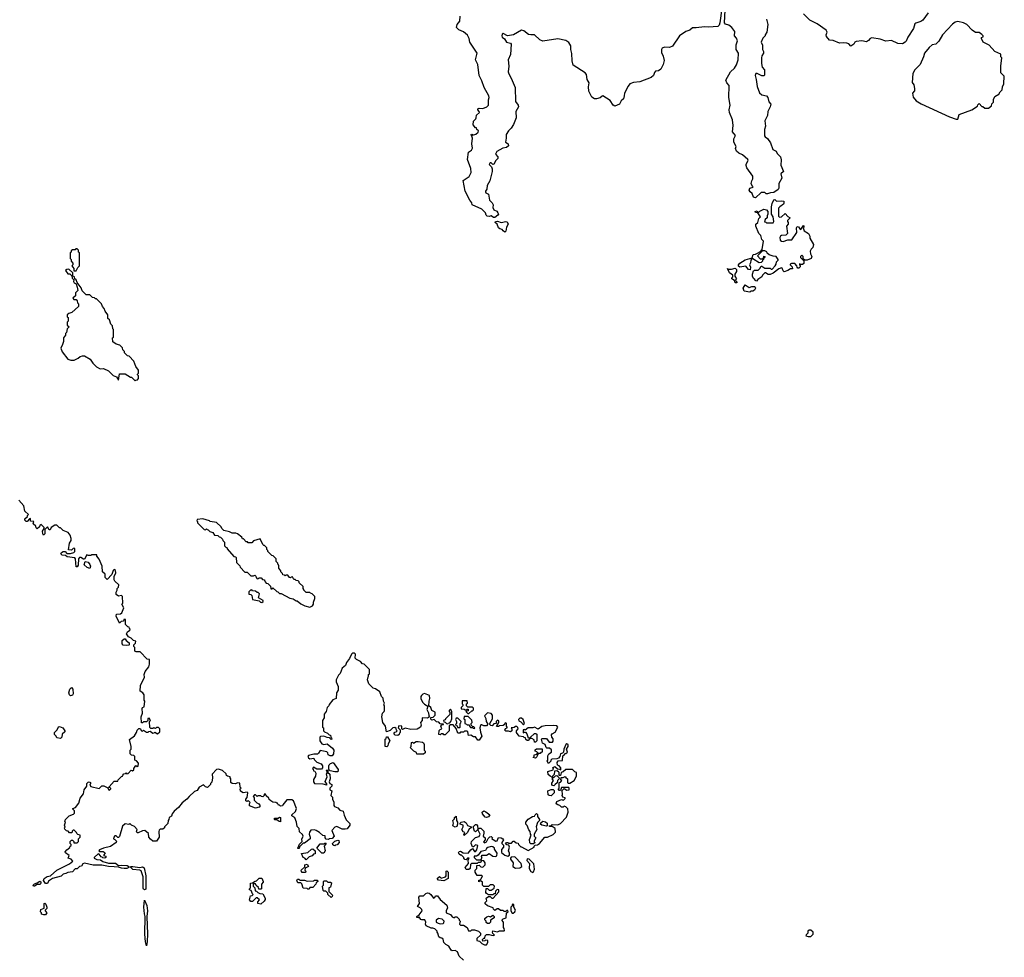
# Model space of a CAD drawing. Extents: x 2640764 to 2777785, y 718840 to 815082.
# Tile 23 of 148: x 2664565 to 2675217, y 761374 to 771519. Entities that reach past the tile are written whole.
import ezdxf

# ---------------------------------------------------------------- set-up
doc = ezdxf.new("R2010")
doc.units = 0

msp = doc.modelspace()

# ---------------------------------------------------------------- linework, layer by layer
at = {"layer": '0CON10XD'}
for points in [[(2672160, 771640), (2672141, 771485), (2672132, 771458), (2672118, 771445), (2672015, 771437), (2671975, 771443), (2671885, 771429), (2671845, 771432), (2671815, 771404), (2671770, 771390), (2671702, 771345), (2671627, 771233), (2671595, 771219), (2671540, 771220), (2671515, 771211), (2671507, 771197), (2671507, 771165), (2671527, 771125), (2671536, 771076), (2671528, 771035), (2671501, 770985), (2671475, 770967), (2671445, 770960), (2671433, 770947), (2671420, 770915), (2671395, 770894), (2671275, 770848), (2671205, 770840), (2671167, 770823), (2671149, 770801), (2671108, 770722), (2671104, 770695), (2671097, 770663), (2671071, 770639), (2671053, 770605), (2671005, 770584), (2670984, 770595), (2670953, 770643), (2670875, 770693), (2670865, 770692), (2670845, 770674), (2670805, 770663), (2670785, 770664), (2670755, 770680), (2670722, 770745), (2670718, 770792), (2670727, 770835), (2670705, 770872), (2670696, 770926), (2670682, 770945), (2670552, 771025), (2670541, 771075), (2670538, 771152), (2670528, 771195), (2670526, 771235), (2670505, 771272), (2670475, 771295), (2670385, 771311), (2670225, 771288), (2670192, 771302), (2670135, 771354), (2670095, 771353), (2670070, 771360), (2670018, 771398), (2669995, 771405), (2669906, 771356), (2669843, 771343), (2669795, 771370), (2669785, 771362), (2669781, 771345), (2669785, 771331), (2669810, 771310), (2669832, 771275), (2669874, 771264), (2669881, 771255), (2669873, 771143), (2669850, 771085), (2669858, 771015), (2669850, 770955), (2669855, 770933), (2669882, 770885), (2669924, 770785), (2669930, 770635), (2669957, 770595), (2669961, 770575), (2669934, 770526), (2669936, 770455), (2669907, 770383), (2669882, 770345), (2669854, 770316), (2669829, 770275), (2669829, 770235), (2669820, 770195), (2669848, 770175), (2669853, 770155), (2669833, 770137), (2669792, 770128), (2669726, 770094), (2669714, 770065), (2669739, 770035), (2669736, 770015), (2669716, 769995), (2669695, 769957), (2669685, 769952), (2669665, 769968), (2669655, 769970), (2669650, 769965), (2669643, 769953), (2669670, 769925), (2669678, 769905), (2669676, 769876), (2669651, 769775), (2669623, 769725), (2669619, 769685), (2669604, 769665), (2669603, 769655), (2669607, 769647), (2669635, 769630), (2669646, 769566), (2669678, 769538), (2669688, 769515), (2669683, 769485), (2669695, 769463), (2669725, 769447), (2669739, 769429), (2669743, 769415), (2669737, 769405), (2669705, 769377), (2669689, 769379), (2669665, 769398), (2669645, 769390), (2669622, 769392), (2669610, 769405), (2669605, 769430), (2669565, 769470), (2669460, 769515), (2669458, 769538), (2669433, 769565), (2669383, 769665), (2669363, 769777), (2669428, 769822), (2669450, 769865), (2669445, 769910), (2669410, 770005), (2669422, 770085), (2669453, 770107), (2669463, 770127), (2669457, 770175), (2669462, 770235), (2669450, 770275), (2669455, 770280), (2669465, 770270), (2669499, 770281), (2669525, 770300), (2669530, 770315), (2669512, 770332), (2669508, 770348), (2669495, 770350), (2669471, 770381), (2669475, 770420), (2669500, 770445), (2669502, 770455), (2669508, 770485), (2669538, 770515), (2669536, 770526), (2669520, 770545), (2669520, 770555), (2669535, 770562), (2669575, 770558), (2669620, 770575), (2669636, 770594), (2669637, 770653), (2669643, 770675), (2669640, 770695), (2669589, 770785), (2669566, 770856), (2669536, 770916), (2669521, 771035), (2669496, 771085), (2669513, 771155), (2669435, 771275), (2669428, 771315), (2669410, 771350), (2669365, 771388), (2669315, 771410), (2669290, 771435), (2669298, 771465), (2669326, 771504), (2669329, 771555)], [(2672646, 771526), (2672658, 771465), (2672648, 771385), (2672630, 771355), (2672630, 771345), (2672603, 771317), (2672588, 771275), (2672602, 771242), (2672602, 771195), (2672612, 771175), (2672612, 771155), (2672595, 771127), (2672591, 771105), (2672591, 771045), (2672596, 771005), (2672623, 770975), (2672623, 770917), (2672615, 770910), (2672595, 770910), (2672545, 770936), (2672528, 770935), (2672520, 770915), (2672532, 770872), (2672544, 770794), (2672567, 770727), (2672595, 770704), (2672645, 770693), (2672658, 770675), (2672669, 770629), (2672690, 770605), (2672684, 770575), (2672660, 770525), (2672655, 770482), (2672627, 770425), (2672634, 770365), (2672621, 770329), (2672622, 770262), (2672630, 770250), (2672655, 770232), (2672689, 770185), (2672712, 770115), (2672747, 770095), (2672761, 770071), (2672796, 770035), (2672804, 770004), (2672798, 769945), (2672827, 769875), (2672801, 769849), (2672810, 769805), (2672779, 769745), (2672778, 769695), (2672769, 769681), (2672725, 769648), (2672686, 769644), (2672655, 769633), (2672640, 769635), (2672625, 769650), (2672585, 769650), (2672525, 769592), (2672505, 769598), (2672488, 769638), (2672467, 769657), (2672458, 769675), (2672464, 769696), (2672500, 769705), (2672492, 769712), (2672480, 769745), (2672484, 769775), (2672497, 769795), (2672498, 769825), (2672433, 769915), (2672425, 769940), (2672424, 769955), (2672446, 769994), (2672443, 770005), (2672386, 770056), (2672344, 770074), (2672320, 770095), (2672310, 770125), (2672317, 770147), (2672291, 770195), (2672292, 770228), (2672308, 770265), (2672276, 770305), (2672282, 770375), (2672278, 770435), (2672243, 770515), (2672241, 770545), (2672251, 770595), (2672238, 770675), (2672240, 770805), (2672215, 770837), (2672204, 770865), (2672256, 770955), (2672298, 770995), (2672321, 771029), (2672337, 771085), (2672341, 771155), (2672316, 771195), (2672317, 771245), (2672329, 771289), (2672318, 771318), (2672298, 771345), (2672302, 771392), (2672268, 771435), (2672235, 771459), (2672200, 771470), (2672191, 771485), (2672197, 771623)], [(2674395, 771591), (2674335, 771514), (2674315, 771499), (2674259, 771481), (2674248, 771472), (2674233, 771425), (2674172, 771328), (2674156, 771285), (2674144, 771275), (2674115, 771259), (2674065, 771262), (2673995, 771294), (2673935, 771288), (2673875, 771309), (2673785, 771323), (2673765, 771316), (2673748, 771292), (2673725, 771280), (2673675, 771289), (2673615, 771282), (2673600, 771275), (2673588, 771252), (2673555, 771231), (2673536, 771256), (2673515, 771266), (2673475, 771269), (2673434, 771264), (2673365, 771294), (2673325, 771296), (2673294, 771335), (2673291, 771355), (2673300, 771385), (2673291, 771405), (2673194, 771475), (2673114, 771514), (2673045, 771583)], [(2674715, 770444), (2674727, 770493), (2674866, 770544), (2674928, 770582), (2674932, 770598), (2674945, 770610), (2674975, 770580), (2674985, 770580), (2675005, 770562), (2675047, 770563), (2675080, 770585), (2675083, 770607), (2675100, 770625), (2675100, 770655), (2675113, 770687), (2675156, 770714), (2675171, 770739), (2675195, 770760), (2675198, 770792), (2675212, 770825), (2675217, 770907), (2675180, 770945), (2675178, 771015), (2675190, 771105), (2675180, 771115), (2675178, 771145), (2675115, 771176), (2675053, 771243), (2674988, 771275), (2674972, 771315), (2674972, 771325), (2674987, 771333), (2674988, 771345), (2674975, 771360), (2674945, 771379), (2674905, 771380), (2674868, 771405), (2674812, 771465), (2674776, 771486), (2674715, 771500), (2674687, 771493), (2674655, 771470), (2674550, 771355), (2674507, 771285), (2674477, 771255), (2674435, 771246), (2674405, 771217), (2674353, 771157), (2674343, 771115), (2674307, 771033), (2674249, 770975), (2674226, 770935), (2674219, 770839), (2674238, 770815), (2674247, 770775), (2674245, 770750), (2674222, 770725), (2674232, 770682), (2674265, 770641), (2674319, 770609), (2674625, 770467), (2674695, 770444), (2674715, 770444)], [(2672535, 768690), (2672520, 768695), (2672518, 768708), (2672505, 768720), (2672492, 768745), (2672492, 768765), (2672505, 768800), (2672515, 768810), (2672555, 768810), (2672573, 768827), (2672585, 768850), (2672595, 768850), (2672625, 768830), (2672685, 768830), (2672695, 768820), (2672705, 768820), (2672738, 768855), (2672750, 768875), (2672752, 768898), (2672770, 768915), (2672770, 768925), (2672748, 768958), (2672715, 768960), (2672673, 768973), (2672652, 768992), (2672648, 769008), (2672625, 769018), (2672602, 769018), (2672548, 768965), (2672575, 768932), (2672595, 768930), (2672610, 768940), (2672615, 768960), (2672628, 768958), (2672618, 768942), (2672610, 768940), (2672610, 768925), (2672602, 768918), (2672600, 768905), (2672585, 768892), (2672565, 768888), (2672495, 768930), (2672482, 768928), (2672473, 768917), (2672472, 768888), (2672460, 768865), (2672472, 768842), (2672467, 768813), (2672450, 768815), (2672422, 768852), (2672355, 768842), (2672342, 768852), (2672342, 768865), (2672357, 768883), (2672415, 768922), (2672488, 768942), (2672501, 768979), (2672527, 768983), (2672547, 768993), (2672578, 769012), (2672597, 769033), (2672612, 769122), (2672592, 769142), (2672582, 769182), (2672562, 769205), (2672528, 769285), (2672530, 769305), (2672550, 769325), (2672563, 769367), (2672580, 769385), (2672550, 769430), (2672525, 769432), (2672520, 769445), (2672545, 769450), (2672550, 769430), (2672555, 769430), (2672573, 769447), (2672615, 769468), (2672645, 769460), (2672660, 769445), (2672660, 769415), (2672650, 769395), (2672650, 769375), (2672630, 769355), (2672622, 769332), (2672638, 769328), (2672645, 769320), (2672675, 769320), (2672715, 769322), (2672724, 769336), (2672716, 769386), (2672700, 769415), (2672698, 769495), (2672705, 769530), (2672725, 769568), (2672735, 769572), (2672754, 769554), (2672805, 769560), (2672830, 769555), (2672833, 769535), (2672828, 769522), (2672788, 769495), (2672775, 769480), (2672774, 769394), (2672785, 769383), (2672806, 769384), (2672845, 769420), (2672875, 769390), (2672900, 769375), (2672870, 769345), (2672870, 769335), (2672880, 769325), (2672880, 769305), (2672860, 769285), (2672872, 769205), (2672855, 769188), (2672805, 769183), (2672795, 769178), (2672788, 769162), (2672792, 769132), (2672805, 769123), (2672825, 769120), (2672875, 769137), (2672920, 769135), (2672973, 769215), (2672968, 769265), (2672975, 769280), (2672989, 769279), (2673004, 769254), (2673015, 769250), (2673045, 769290), (2673050, 769285), (2673040, 769265), (2673050, 769235), (2673100, 769205), (2673112, 769178), (2673113, 769153), (2673153, 769085), (2673146, 769054), (2673126, 769034), (2673117, 769013), (2673120, 768985), (2673133, 768955), (2673128, 768935), (2673083, 768917), (2673058, 768918), (2673042, 768932), (2673040, 768955), (2673025, 768970), (2673012, 768958), (2673012, 768945), (2673048, 768908), (2673048, 768882), (2673035, 768870), (2673015, 768870), (2673002, 768878), (2673000, 768865), (2673008, 768858), (2673010, 768845), (2672995, 768830), (2672985, 768830), (2672975, 768840), (2672972, 768855), (2672949, 768879), (2672915, 768880), (2672902, 768875), (2672902, 768865), (2672922, 768845), (2672925, 768822), (2672905, 768822), (2672876, 768804), (2672835, 768792), (2672823, 768803), (2672815, 768830), (2672805, 768832), (2672776, 768824), (2672718, 768775), (2672685, 768763), (2672663, 768763), (2672635, 768780), (2672625, 768780), (2672600, 768755), (2672592, 768735), (2672552, 768708), (2672535, 768690)], [(2669815, 769220), (2669794, 769234), (2669785, 769248), (2669760, 769255), (2669746, 769266), (2669730, 769305), (2669710, 769325), (2669714, 769336), (2669735, 769340), (2669775, 769324), (2669825, 769334), (2669840, 769330), (2669848, 769305), (2669830, 769275), (2669825, 769230), (2669815, 769220)], [(2665175, 768800), (2665192, 768838), (2665210, 768855), (2665210, 768995), (2665200, 769005), (2665200, 769025), (2665185, 769040), (2665172, 769038), (2665165, 769030), (2665135, 769030), (2665122, 769018), (2665120, 769005), (2665110, 768995), (2665110, 768935), (2665120, 768925), (2665120, 768905), (2665140, 768885), (2665140, 768865), (2665130, 768855), (2665150, 768825), (2665152, 768802), (2665175, 768800)], [(2665815, 767610), (2665822, 767618), (2665838, 767622), (2665850, 767635), (2665850, 767665), (2665840, 767675), (2665840, 767685), (2665850, 767695), (2665850, 767725), (2665820, 767765), (2665800, 767825), (2665748, 767878), (2665732, 767882), (2665700, 767915), (2665698, 767928), (2665680, 767945), (2665678, 767968), (2665647, 767997), (2665608, 768008), (2665573, 768033), (2665570, 768075), (2665580, 768085), (2665580, 768165), (2665573, 768173), (2665568, 768205), (2665550, 768225), (2665535, 768270), (2665520, 768285), (2665520, 768325), (2665490, 768365), (2665480, 768395), (2665460, 768415), (2665450, 768445), (2665395, 768500), (2665385, 768500), (2665375, 768510), (2665352, 768512), (2665325, 768540), (2665285, 768540), (2665240, 768585), (2665228, 768618), (2665188, 768675), (2665177, 768705), (2665160, 768715), (2665156, 768736), (2665140, 768745), (2665138, 768778), (2665095, 768820), (2665073, 768817), (2665060, 768805), (2665085, 768770), (2665108, 768768), (2665128, 768748), (2665133, 768723), (2665150, 768705), (2665148, 768685), (2665153, 768673), (2665175, 768660), (2665186, 768626), (2665192, 768588), (2665170, 768565), (2665168, 768532), (2665140, 768505), (2665152, 768492), (2665175, 768490), (2665188, 768478), (2665190, 768455), (2665200, 768445), (2665200, 768415), (2665128, 768352), (2665095, 768340), (2665080, 768325), (2665080, 768305), (2665090, 768295), (2665090, 768255), (2665080, 768245), (2665080, 768215), (2665100, 768195), (2665078, 768172), (2665070, 768135), (2665060, 768125), (2665060, 768105), (2665040, 768075), (2665038, 768035), (2665028, 768005), (2665008, 767965), (2665023, 767925), (2665085, 767847), (2665117, 767833), (2665154, 767836), (2665198, 767855), (2665220, 767875), (2665245, 767883), (2665265, 767882), (2665326, 767846), (2665355, 767802), (2665395, 767762), (2665435, 767742), (2665470, 767745), (2665525, 767718), (2665575, 767670), (2665612, 767655), (2665635, 767620), (2665644, 767686), (2665705, 767688), (2665765, 767650), (2665775, 767650), (2665815, 767610)], [(2672325, 768670), (2672305, 768670), (2672298, 768698), (2672270, 768715), (2672270, 768725), (2672280, 768735), (2672280, 768755), (2672245, 768780), (2672222, 768828), (2672230, 768820), (2672265, 768818), (2672305, 768830), (2672320, 768815), (2672320, 768795), (2672300, 768765), (2672300, 768745), (2672320, 768715), (2672312, 768708), (2672310, 768695), (2672328, 768678), (2672325, 768670)], [(2672465, 768570), (2672402, 768582), (2672392, 768615), (2672412, 768648), (2672455, 768622), (2672485, 768632), (2672515, 768632), (2672522, 768625), (2672527, 768615), (2672515, 768592), (2672495, 768580), (2672475, 768580), (2672465, 768570)], [(2666237, 762955), (2666213, 762925), (2666208, 762902), (2666182, 762885), (2666180, 762865), (2666170, 762855), (2666168, 762822), (2666130, 762785), (2666130, 762775), (2666115, 762760), (2666085, 762760), (2666075, 762750), (2666070, 762735), (2666072, 762675), (2666045, 762630), (2666005, 762630), (2665981, 762651), (2665963, 762673), (2665960, 762715), (2665920, 762745), (2665895, 762742), (2665845, 762720), (2665835, 762722), (2665828, 762735), (2665837, 762757), (2665805, 762790), (2665773, 762803), (2665755, 762820), (2665745, 762810), (2665705, 762818), (2665678, 762792), (2665645, 762680), (2665635, 762670), (2665625, 762670), (2665607, 762687), (2665595, 762688), (2665582, 762675), (2665580, 762655), (2665595, 762650), (2665612, 762632), (2665608, 762615), (2665547, 762573), (2665470, 762555), (2665428, 762535), (2665422, 762525), (2665428, 762518), (2665469, 762519), (2665490, 762505), (2665470, 762475), (2665498, 762468), (2665498, 762455), (2665485, 762448), (2665465, 762450), (2665458, 762458), (2665445, 762460), (2665425, 762490), (2665415, 762492), (2665372, 762455), (2665370, 762445), (2665401, 762431), (2665439, 762429), (2665465, 762409), (2665525, 762391), (2665602, 762392), (2665635, 762367), (2665668, 762372), (2665726, 762366), (2665747, 762355), (2665744, 762345), (2665725, 762335), (2665696, 762336), (2665665, 762337), (2665635, 762349), (2665585, 762354), (2665525, 762355), (2665455, 762370), (2665361, 762370), (2665265, 762392), (2665249, 762385), (2665235, 762360), (2665210, 762355), (2665185, 762330), (2665165, 762330), (2665135, 762300), (2665085, 762293), (2665065, 762280), (2665035, 762272), (2665015, 762253), (2664918, 762225), (2664875, 762196), (2664865, 762171), (2664845, 762173), (2664822, 762205), (2664830, 762225), (2664862, 762248), (2664897, 762255), (2664965, 762317), (2665102, 762385), (2665140, 762415), (2665120, 762435), (2665090, 762445), (2665100, 762475), (2665060, 762505), (2665058, 762515), (2665075, 762538), (2665108, 762562), (2665110, 762575), (2665120, 762585), (2665120, 762595), (2665110, 762605), (2665110, 762625), (2665125, 762640), (2665135, 762640), (2665150, 762625), (2665152, 762612), (2665188, 762612), (2665200, 762625), (2665200, 762655), (2665220, 762675), (2665220, 762695), (2665192, 762702), (2665182, 762712), (2665180, 762725), (2665155, 762750), (2665142, 762748), (2665132, 762738), (2665128, 762722), (2665102, 762722), (2665088, 762738), (2665072, 762742), (2665052, 762762), (2665050, 762775), (2665058, 762782), (2665050, 762805), (2665060, 762835), (2665050, 762845), (2665058, 762852), (2665060, 762865), (2665100, 762905), (2665146, 762924), (2665158, 762935), (2665157, 762957), (2665140, 762975), (2665140, 762985), (2665170, 762995), (2665205, 763042), (2665220, 763095), (2665256, 763144), (2665264, 763186), (2665290, 763225), (2665292, 763255), (2665305, 763268), (2665315, 763272), (2665330, 763265), (2665332, 763255), (2665322, 763235), (2665335, 763223), (2665425, 763200), (2665455, 763228), (2665475, 763228), (2665518, 763208), (2665525, 763190), (2665536, 763184), (2665550, 763195), (2665550, 763205), (2665532, 763212), (2665532, 763218), (2665585, 763280), (2665625, 763280), (2665630, 763295), (2665665, 763330), (2665678, 763332), (2665680, 763345), (2665692, 763358), (2665708, 763362), (2665715, 763370), (2665725, 763360), (2665738, 763362), (2665772, 763398), (2665785, 763390), (2665798, 763402), (2665800, 763415), (2665822, 763448), (2665835, 763440), (2665848, 763442), (2665850, 763475), (2665828, 763498), (2665810, 763505), (2665810, 763545), (2665798, 763558), (2665775, 763560), (2665760, 763575), (2665760, 763615), (2665770, 763625), (2665770, 763655), (2665751, 763729), (2665805, 763770), (2665827, 763805), (2665835, 763832), (2665855, 763848), (2665868, 763848), (2665883, 763823), (2665895, 763820), (2665905, 763830), (2665935, 763810), (2665955, 763810), (2665962, 763818), (2665975, 763820), (2666005, 763800), (2666018, 763802), (2666025, 763810), (2666055, 763790), (2666080, 763815), (2666080, 763845), (2666065, 763860), (2666045, 763860), (2666035, 763850), (2666022, 763852), (2666015, 763860), (2666005, 763850), (2665985, 763850), (2665972, 763862), (2665970, 763925), (2665980, 763935), (2665965, 763960), (2665952, 763958), (2665950, 763935), (2665938, 763922), (2665905, 763920), (2665895, 763910), (2665882, 763912), (2665878, 763975), (2665892, 764015), (2665890, 764065), (2665892, 764075), (2665910, 764085), (2665918, 764145), (2665912, 764155), (2665911, 764215), (2665896, 764235), (2665868, 764255), (2665873, 764315), (2665916, 764404), (2665913, 764435), (2665923, 764467), (2665962, 764515), (2665970, 764545), (2665970, 764595), (2665945, 764600), (2665868, 764678), (2665825, 764678), (2665810, 764685), (2665810, 764725), (2665800, 764735), (2665800, 764755), (2665817, 764773), (2665820, 764795), (2665795, 764800), (2665770, 764825), (2665742, 764842), (2665720, 764875), (2665730, 764895), (2665758, 764912), (2665760, 764925), (2665752, 764932), (2665750, 764945), (2665735, 764950), (2665710, 764975), (2665708, 765028), (2665692, 765028), (2665688, 765012), (2665663, 765007), (2665645, 764990), (2665610, 765065), (2665613, 765087), (2665655, 765090), (2665668, 765102), (2665692, 765155), (2665670, 765195), (2665680, 765205), (2665678, 765278), (2665665, 765290), (2665635, 765282), (2665608, 765298), (2665608, 765325), (2665620, 765345), (2665620, 765365), (2665632, 765378), (2665638, 765405), (2665594, 765444), (2665588, 765458), (2665586, 765494), (2665604, 765535), (2665600, 765560), (2665585, 765569), (2665575, 765560), (2665562, 765515), (2665512, 765462), (2665490, 765485), (2665488, 765518), (2665460, 765545), (2665458, 765605), (2665425, 765680), (2665400, 765715), (2665398, 765728), (2665355, 765730), (2665342, 765728), (2665335, 765720), (2665305, 765720), (2665292, 765728), (2665265, 765680), (2665255, 765680), (2665225, 765700), (2665212, 765698), (2665200, 765685), (2665196, 765615), (2665185, 765600), (2665175, 765600), (2665168, 765685), (2665160, 765695), (2665078, 765708), (2665062, 765722), (2665026, 765726), (2665008, 765738), (2665017, 765755), (2665035, 765764), (2665055, 765764), (2665075, 765742), (2665115, 765742), (2665150, 765755), (2665160, 765765), (2665160, 765795), (2665155, 765800), (2665142, 765798), (2665125, 765780), (2665093, 765783), (2665102, 765855), (2665120, 765885), (2665120, 765905), (2665112, 765942), (2665089, 765969), (2665035, 765992), (2665005, 766020), (2664995, 766020), (2664968, 766048), (2664945, 766050), (2664907, 766023), (2664895, 766000), (2664885, 766000), (2664865, 766030), (2664838, 766002), (2664836, 765955), (2664823, 765943), (2664814, 765954), (2664812, 765985), (2664830, 766015), (2664830, 766025), (2664798, 766058), (2664782, 766048), (2664778, 766032), (2664755, 766010), (2664742, 766022), (2664738, 766038), (2664710, 766065), (2664718, 766088), (2664682, 766092), (2664680, 766120), (2664672, 766118), (2664645, 766090), (2664635, 766090), (2664620, 766105), (2664622, 766118), (2664648, 766142), (2664650, 766155), (2664660, 766165), (2664622, 766202), (2664608, 766258), (2664555, 766320)], [(2667705, 765163), (2667732, 765175), (2667742, 765195), (2667742, 765215), (2667758, 765255), (2667758, 765278), (2667728, 765308), (2667712, 765312), (2667705, 765320), (2667665, 765320), (2667640, 765345), (2667640, 765355), (2667630, 765365), (2667630, 765385), (2667590, 765425), (2667590, 765435), (2667578, 765448), (2667555, 765450), (2667545, 765460), (2667532, 765462), (2667515, 765490), (2667502, 765488), (2667495, 765480), (2667482, 765482), (2667465, 765510), (2667445, 765510), (2667435, 765500), (2667428, 765508), (2667412, 765512), (2667408, 765528), (2667390, 765545), (2667390, 765555), (2667370, 765585), (2667370, 765615), (2667362, 765622), (2667358, 765638), (2667340, 765655), (2667340, 765685), (2667308, 765718), (2667292, 765722), (2667250, 765765), (2667250, 765775), (2667240, 765785), (2667240, 765805), (2667215, 765830), (2667205, 765830), (2667195, 765840), (2667165, 765900), (2667095, 765880), (2667075, 765860), (2667035, 765860), (2667028, 765868), (2667015, 765870), (2666985, 765900), (2666975, 765900), (2666968, 765918), (2666920, 765955), (2666902, 765962), (2666863, 765963), (2666835, 765978), (2666773, 765993), (2666750, 766015), (2666745, 766030), (2666695, 766078), (2666625, 766090), (2666617, 766097), (2666545, 766117), (2666485, 766110), (2666480, 766095), (2666488, 766088), (2666490, 766075), (2666562, 766002), (2666575, 766000), (2666585, 766010), (2666592, 766002), (2666605, 766000), (2666622, 765982), (2666655, 765970), (2666672, 765942), (2666708, 765938), (2666722, 765922), (2666738, 765918), (2666758, 765898), (2666762, 765882), (2666780, 765865), (2666780, 765825), (2666795, 765810), (2666810, 765805), (2666810, 765795), (2666882, 765712), (2666898, 765708), (2666908, 765698), (2666910, 765645), (2666948, 765608), (2666950, 765595), (2667002, 765542), (2667025, 765540), (2667065, 765500), (2667095, 765500), (2667108, 765508), (2667118, 765498), (2667122, 765482), (2667135, 765470), (2667148, 765472), (2667155, 765480), (2667178, 765478), (2667192, 765462), (2667208, 765458), (2667218, 765448), (2667220, 765435), (2667232, 765422), (2667248, 765418), (2667278, 765388), (2667282, 765362), (2667295, 765360), (2667305, 765370), (2667345, 765330), (2667358, 765328), (2667375, 765310), (2667395, 765310), (2667440, 765285), (2667488, 765258), (2667522, 765252), (2667555, 765230), (2667565, 765230), (2667605, 765198), (2667650, 765175), (2667705, 765163)], [(2665325, 765580), (2665295, 765590), (2665262, 765622), (2665272, 765658), (2665305, 765648), (2665322, 765625), (2665330, 765605), (2665325, 765580)], [(2667185, 765212), (2667198, 765222), (2667200, 765235), (2667150, 765265), (2667158, 765305), (2667145, 765320), (2667135, 765320), (2667117, 765337), (2667085, 765340), (2667075, 765348), (2667063, 765347), (2667042, 765328), (2667042, 765302), (2667065, 765300), (2667077, 765287), (2667084, 765244), (2667155, 765230), (2667170, 765215), (2667185, 765212)], [(2665715, 764747), (2665685, 764750), (2665672, 764765), (2665675, 764800), (2665695, 764820), (2665705, 764820), (2665715, 764800), (2665750, 764775), (2665750, 764755), (2665745, 764752), (2665715, 764747)], [(2670251, 763879), (2670215, 763872), (2670175, 763843), (2670135, 763863), (2670115, 763857), (2670064, 763856), (2670035, 763830), (2670025, 763840), (2670010, 763835), (2670012, 763802), (2670025, 763810), (2670038, 763808), (2670052, 763792), (2670065, 763750), (2670088, 763752), (2670133, 763797), (2670147, 763797), (2670158, 763788), (2670158, 763715), (2670145, 763700), (2670135, 763700), (2670130, 763725), (2670105, 763740), (2670085, 763740), (2670065, 763720), (2670055, 763720), (2670042, 763732), (2670038, 763748), (2670022, 763752), (2670015, 763760), (2669970, 763765), (2669940, 763805), (2669940, 763825), (2669958, 763845), (2669955, 763860), (2669942, 763872), (2669928, 763872), (2669915, 763860), (2669882, 763858), (2669890, 763845), (2669890, 763825), (2669875, 763812), (2669852, 763822), (2669825, 763820), (2669812, 763832), (2669822, 763848), (2669840, 763855), (2669840, 763865), (2669830, 763875), (2669830, 763905), (2669825, 763910), (2669812, 763908), (2669808, 763892), (2669797, 763883), (2669755, 763880), (2669745, 763870), (2669722, 763872), (2669750, 763915), (2669748, 763928), (2669735, 763940), (2669720, 763925), (2669718, 763902), (2669695, 763900), (2669675, 763880), (2669662, 763882), (2669652, 763892), (2669650, 763905), (2669680, 763955), (2669680, 763995), (2669665, 764010), (2669625, 764020), (2669592, 763985), (2669607, 763957), (2669610, 763925), (2669630, 763895), (2669615, 763880), (2669585, 763880), (2669565, 763890), (2669555, 763890), (2669549, 763881), (2669544, 763855), (2669549, 763809), (2669566, 763765), (2669537, 763723), (2669522, 763722), (2669495, 763760), (2669475, 763760), (2669445, 763778), (2669422, 763772), (2669412, 763812), (2669402, 763822), (2669378, 763822), (2669365, 763810), (2669335, 763810), (2669325, 763800), (2669305, 763800), (2669288, 763848), (2669255, 763890), (2669225, 763890), (2669212, 763878), (2669210, 763825), (2669168, 763782), (2669155, 763780), (2669145, 763790), (2669125, 763790), (2669115, 763780), (2669100, 763785), (2669103, 763827), (2669115, 763840), (2669130, 763845), (2669120, 763875), (2669132, 763888), (2669148, 763892), (2669148, 763898), (2669115, 763900), (2669098, 763918), (2669075, 763920), (2669048, 763948), (2669025, 763940), (2669012, 763952), (2669012, 763968), (2669038, 763972), (2669060, 763995), (2669060, 764025), (2669024, 764044), (2669012, 764075), (2668990, 764095), (2668993, 764145), (2669002, 764175), (2668997, 764207), (2668945, 764228), (2668925, 764222), (2668912, 764208), (2668903, 764195), (2668903, 764175), (2668923, 764135), (2668945, 764114), (2668982, 764092), (2668971, 764055), (2668989, 764019), (2668990, 763985), (2669000, 763975), (2668975, 763962), (2668920, 763965), (2668920, 763935), (2668900, 763915), (2668907, 763885), (2668902, 763865), (2668865, 763842), (2668795, 763840), (2668735, 763852), (2668705, 763840), (2668700, 763845), (2668700, 763875), (2668665, 763880), (2668660, 763855), (2668680, 763835), (2668680, 763805), (2668672, 763798), (2668670, 763785), (2668655, 763772), (2668628, 763778), (2668613, 763793), (2668622, 763808), (2668638, 763812), (2668650, 763825), (2668642, 763832), (2668638, 763848), (2668625, 763860), (2668600, 763855), (2668574, 763826), (2668532, 763812), (2668523, 763875), (2668494, 763914), (2668483, 763975), (2668490, 764015), (2668507, 764033), (2668510, 764045), (2668510, 764095), (2668500, 764105), (2668508, 764112), (2668510, 764125), (2668500, 764145), (2668497, 764177), (2668480, 764195), (2668460, 764245), (2668415, 764280), (2668390, 764285), (2668343, 764333), (2668328, 764375), (2668333, 764407), (2668340, 764415), (2668340, 764435), (2668348, 764442), (2668348, 764488), (2668290, 764545), (2668275, 764550), (2668250, 764575), (2668210, 764595), (2668195, 764610), (2668198, 764655), (2668186, 764666), (2668165, 764663), (2668153, 764655), (2668132, 764605), (2668101, 764565), (2668088, 764532), (2668055, 764502), (2668032, 764445), (2668014, 764426), (2667990, 764375), (2667990, 764355), (2668010, 764305), (2668010, 764265), (2667992, 764235), (2667990, 764175), (2667952, 764158), (2667912, 764108), (2667910, 764095), (2667892, 764078), (2667880, 764035), (2667860, 764005), (2667860, 763965), (2667840, 763935), (2667840, 763865), (2667850, 763855), (2667850, 763825), (2667862, 763812), (2667895, 763800), (2667912, 763782), (2667928, 763778), (2667930, 763755), (2667938, 763748), (2667940, 763735), (2667935, 763730), (2667915, 763750), (2667891, 763751), (2667855, 763768), (2667818, 763762), (2667812, 763755), (2667812, 763715), (2667834, 763684), (2667855, 763678), (2667890, 763685), (2667950, 763635), (2667962, 763615), (2667958, 763575), (2667947, 763553), (2667925, 763553), (2667902, 763565), (2667897, 763587), (2667887, 763597), (2667815, 763610), (2667799, 763581), (2667787, 763573), (2667748, 763572), (2667691, 763559), (2667682, 763545), (2667691, 763531), (2667705, 763522), (2667747, 763527), (2667750, 763515), (2667780, 763485), (2667825, 763468), (2667840, 763445), (2667842, 763425), (2667829, 763411), (2667778, 763408), (2667745, 763430), (2667734, 763416), (2667738, 763405), (2667745, 763390), (2667758, 763388), (2667770, 763365), (2667766, 763334), (2667744, 763296), (2667744, 763274), (2667754, 763254), (2667845, 763252), (2667885, 763240), (2667890, 763245), (2667870, 763275), (2667892, 763325), (2667883, 763355), (2667890, 763365), (2667890, 763385), (2667880, 763395), (2667885, 763400), (2667898, 763398), (2667900, 763375), (2667920, 763355), (2667922, 763305), (2667913, 763273), (2667920, 763255), (2667940, 763245), (2667940, 763225), (2667920, 763205), (2667920, 763185), (2667940, 763175), (2667930, 763125), (2667950, 763105), (2667950, 763085), (2667962, 763052), (2667962, 763015), (2667970, 763005), (2668005, 762990), (2668030, 762965), (2668066, 762956), (2668075, 762910), (2668095, 762860), (2668135, 762820), (2668138, 762805), (2668108, 762765), (2668085, 762760), (2668055, 762760), (2667995, 762788), (2667975, 762782), (2667942, 762745), (2667967, 762683), (2667945, 762660), (2667913, 762657), (2667905, 762650), (2667882, 762652), (2667870, 762665), (2667868, 762688), (2667845, 762690), (2667808, 762725), (2667772, 762745), (2667754, 762754), (2667715, 762749), (2667701, 762729), (2667697, 762705), (2667708, 762675), (2667708, 762655), (2667645, 762610), (2667632, 762608), (2667592, 762568), (2667588, 762552), (2667575, 762550), (2667570, 762555), (2667578, 762562), (2667592, 762598), (2667620, 762625), (2667618, 762652), (2667630, 762685), (2667623, 762703), (2667593, 762733), (2667587, 762767), (2667568, 762788), (2667560, 762835), (2667542, 762882), (2667510, 762905), (2667508, 762915), (2667549, 762951), (2667558, 762985), (2667528, 763068), (2667509, 763079), (2667454, 763076), (2667410, 763025), (2667408, 763012), (2667385, 763010), (2667375, 763020), (2667365, 763020), (2667355, 763040), (2667345, 763040), (2667335, 763050), (2667303, 763053), (2667280, 763065), (2667263, 763083), (2667260, 763095), (2667232, 763122), (2667225, 763140), (2667210, 763140), (2667210, 763125), (2667195, 763110), (2667182, 763112), (2667175, 763120), (2667145, 763120), (2667135, 763112), (2667115, 763130), (2667105, 763130), (2667090, 763115), (2667102, 763102), (2667100, 763075), (2667130, 763045), (2667153, 763033), (2667167, 763013), (2667155, 762998), (2667115, 762987), (2667052, 763012), (2667050, 763035), (2667058, 763048), (2667035, 763070), (2667025, 763060), (2667010, 763065), (2667010, 763085), (2667027, 763103), (2667032, 763152), (2667025, 763160), (2666983, 763153), (2666952, 763172), (2666950, 763195), (2666960, 763205), (2666950, 763215), (2666948, 763258), (2666925, 763262), (2666895, 763250), (2666863, 763253), (2666850, 763265), (2666850, 763305), (2666840, 763315), (2666840, 763325), (2666812, 763332), (2666802, 763342), (2666798, 763358), (2666760, 763395), (2666715, 763410), (2666694, 763405), (2666648, 763355), (2666650, 763315), (2666642, 763268), (2666630, 763255), (2666630, 763245), (2666598, 763212), (2666575, 763220), (2666555, 763240), (2666508, 763215), (2666483, 763177), (2666455, 763167), (2666397, 763115), (2666374, 763086), (2666324, 763046), (2666284, 762995), (2666237, 762955)], [(2665115, 764202), (2665102, 764212), (2665098, 764235), (2665108, 764275), (2665125, 764292), (2665138, 764275), (2665142, 764225), (2665135, 764210), (2665115, 764202)], [(2669425, 764010), (2669455, 764040), (2669465, 764040), (2669475, 764050), (2669475, 764070), (2669465, 764080), (2669412, 764082), (2669400, 764095), (2669400, 764115), (2669410, 764125), (2669405, 764150), (2669352, 764148), (2669350, 764115), (2669358, 764108), (2669360, 764095), (2669342, 764078), (2669342, 764062), (2669375, 764060), (2669385, 764050), (2669398, 764052), (2669405, 764060), (2669418, 764058), (2669418, 764042), (2669390, 764035), (2669412, 764012), (2669425, 764010)], [(2669195, 763900), (2669202, 763908), (2669218, 763912), (2669230, 763925), (2669240, 763955), (2669240, 764035), (2669225, 764060), (2669210, 764045), (2669210, 764035), (2669220, 764025), (2669218, 764002), (2669170, 763955), (2669168, 763942), (2669150, 763935), (2669152, 763922), (2669168, 763918), (2669182, 763902), (2669195, 763900)], [(2669080, 761645), (2669080, 761655), (2669055, 761682), (2669035, 761690), (2669015, 761688), (2668964, 761714), (2668954, 761734), (2668958, 761755), (2668948, 761778), (2668915, 761778), (2668904, 761784), (2668885, 761810), (2668875, 761800), (2668860, 761805), (2668860, 761815), (2668888, 761832), (2668918, 761875), (2668915, 761890), (2668899, 761909), (2668870, 761925), (2668890, 761955), (2668882, 762025), (2668895, 762040), (2668932, 762038), (2668960, 762065), (2668975, 762070), (2668995, 762068), (2669012, 762055), (2669043, 762013), (2669055, 762020), (2669065, 762038), (2669085, 762040), (2669115, 762000), (2669187, 761937), (2669192, 761905), (2669178, 761882), (2669180, 761855), (2669225, 761838), (2669245, 761812), (2669265, 761800), (2669275, 761810), (2669295, 761810), (2669320, 761785), (2669320, 761775), (2669330, 761765), (2669322, 761732), (2669335, 761720), (2669365, 761720), (2669405, 761698), (2669422, 761662), (2669445, 761660), (2669455, 761670), (2669485, 761670), (2669530, 761655), (2669550, 761635), (2669550, 761615), (2669512, 761578), (2669510, 761555), (2669538, 761548), (2669565, 761522), (2669595, 761510), (2669615, 761510), (2669630, 761535), (2669630, 761555), (2669605, 761560), (2669597, 761553), (2669575, 761550), (2669570, 761565), (2669585, 761580), (2669598, 761582), (2669600, 761605), (2669615, 761620), (2669645, 761622), (2669668, 761612), (2669695, 761610), (2669700, 761615), (2669683, 761633), (2669680, 761645), (2669685, 761660), (2669735, 761650), (2669755, 761660), (2669805, 761660), (2669810, 761665), (2669807, 761687), (2669800, 761695), (2669800, 761755), (2669780, 761775), (2669795, 761790), (2669828, 761802), (2669830, 761855), (2669850, 761865), (2669845, 761880), (2669835, 761880), (2669825, 761870), (2669805, 761870), (2669795, 761880), (2669765, 761880), (2669745, 761900), (2669732, 761898), (2669705, 761880), (2669690, 761895), (2669688, 761908), (2669625, 761930), (2669602, 761952), (2669602, 761968), (2669620, 761985), (2669610, 762015), (2669635, 762030), (2669655, 762030), (2669673, 762013), (2669688, 762012), (2669748, 762082), (2669750, 762105), (2669732, 762108), (2669712, 762088), (2669708, 762062), (2669695, 762060), (2669685, 762050), (2669635, 762050), (2669614, 762064), (2669608, 762075), (2669612, 762118), (2669625, 762120), (2669645, 762100), (2669665, 762100), (2669698, 762122), (2669700, 762145), (2669687, 762157), (2669655, 762158), (2669635, 762140), (2669585, 762140), (2669570, 762155), (2669570, 762185), (2669558, 762198), (2669545, 762200), (2669532, 762192), (2669532, 762208), (2669548, 762212), (2669558, 762222), (2669570, 762255), (2669565, 762260), (2669515, 762260), (2669492, 762295), (2669492, 762315), (2669510, 762335), (2669512, 762368), (2669535, 762370), (2669552, 762352), (2669575, 762350), (2669600, 762375), (2669600, 762395), (2669585, 762418), (2669565, 762420), (2669545, 762400), (2669525, 762400), (2669515, 762390), (2669453, 762387), (2669443, 762377), (2669440, 762335), (2669425, 762323), (2669395, 762323), (2669384, 762346), (2669422, 762388), (2669418, 762425), (2669427, 762447), (2669410, 762445), (2669395, 762430), (2669382, 762432), (2669370, 762445), (2669370, 762455), (2669345, 762480), (2669335, 762480), (2669321, 762491), (2669312, 762505), (2669321, 762519), (2669335, 762522), (2669363, 762503), (2669415, 762502), (2669444, 762536), (2669465, 762550), (2669485, 762520), (2669495, 762520), (2669512, 762535), (2669520, 762585), (2669495, 762590), (2669475, 762570), (2669465, 762570), (2669450, 762605), (2669452, 762628), (2669495, 762670), (2669535, 762680), (2669548, 762705), (2669525, 762750), (2669515, 762750), (2669497, 762733), (2669485, 762740), (2669472, 762785), (2669495, 762812), (2669505, 762812), (2669517, 762797), (2669522, 762762), (2669535, 762770), (2669555, 762770), (2669585, 762740), (2669587, 762717), (2669580, 762685), (2669600, 762665), (2669600, 762645), (2669582, 762622), (2669595, 762612), (2669616, 762624), (2669632, 762658), (2669645, 762670), (2669652, 762678), (2669665, 762680), (2669680, 762665), (2669672, 762652), (2669688, 762648), (2669715, 762630), (2669730, 762635), (2669745, 762670), (2669775, 762667), (2669792, 762655), (2669798, 762645), (2669780, 762615), (2669780, 762605), (2669798, 762588), (2669800, 762565), (2669778, 762542), (2669778, 762508), (2669815, 762478), (2669845, 762468), (2669862, 762478), (2669862, 762502), (2669852, 762525), (2669862, 762565), (2669858, 762588), (2669835, 762590), (2669822, 762602), (2669833, 762617), (2669847, 762617), (2669855, 762610), (2669885, 762610), (2669905, 762630), (2669915, 762630), (2669935, 762612), (2669958, 762608), (2669960, 762595), (2669985, 762570), (2669995, 762570), (2670065, 762528), (2670130, 762565), (2670130, 762575), (2670142, 762588), (2670165, 762590), (2670190, 762605), (2670245, 762672), (2670276, 762674), (2670338, 762702), (2670362, 762728), (2670357, 762767), (2670325, 762790), (2670295, 762790), (2670292, 762798), (2670315, 762800), (2670325, 762810), (2670385, 762807), (2670415, 762820), (2670481, 762889), (2670500, 762945), (2670495, 762980), (2670475, 763002), (2670455, 763010), (2670445, 763000), (2670425, 763000), (2670410, 763015), (2670385, 763022), (2670370, 763035), (2670375, 763060), (2670425, 763080), (2670438, 763078), (2670445, 763070), (2670467, 763093), (2670465, 763100), (2670440, 763105), (2670432, 763125), (2670438, 763135), (2670432, 763178), (2670455, 763200), (2670485, 763182), (2670508, 763185), (2670510, 763205), (2670505, 763210), (2670425, 763210), (2670415, 763180), (2670405, 763180), (2670392, 763195), (2670400, 763205), (2670400, 763265), (2670415, 763270), (2670430, 763285), (2670420, 763295), (2670422, 763318), (2670445, 763320), (2670465, 763330), (2670475, 763320), (2670490, 763305), (2670490, 763265), (2670498, 763258), (2670515, 763258), (2670563, 763287), (2670587, 763335), (2670588, 763375), (2670572, 763382), (2670547, 763407), (2670473, 763407), (2670445, 763380), (2670432, 763378), (2670422, 763368), (2670415, 763340), (2670402, 763342), (2670400, 763375), (2670395, 763380), (2670375, 763390), (2670352, 763388), (2670348, 763352), (2670330, 763335), (2670330, 763320), (2670345, 763320), (2670362, 763338), (2670375, 763340), (2670398, 763318), (2670400, 763305), (2670383, 763287), (2670378, 763262), (2670358, 763242), (2670345, 763230), (2670320, 763235), (2670323, 763257), (2670340, 763285), (2670330, 763295), (2670330, 763320), (2670302, 763332), (2670282, 763352), (2670280, 763385), (2670338, 763402), (2670340, 763415), (2670330, 763425), (2670355, 763438), (2670382, 763412), (2670405, 763410), (2670418, 763402), (2670420, 763425), (2670400, 763445), (2670382, 763452), (2670378, 763482), (2670392, 763498), (2670438, 763502), (2670440, 763555), (2670455, 763560), (2670462, 763578), (2670475, 763580), (2670490, 763595), (2670480, 763625), (2670497, 763653), (2670498, 763675), (2670485, 763682), (2670472, 763675), (2670450, 763625), (2670448, 763592), (2670438, 763582), (2670414, 763576), (2670410, 763545), (2670395, 763530), (2670375, 763520), (2670322, 763518), (2670310, 763505), (2670310, 763495), (2670285, 763470), (2670270, 763495), (2670280, 763505), (2670278, 763555), (2670290, 763575), (2670318, 763592), (2670317, 763617), (2670297, 763637), (2670268, 763638), (2670260, 763645), (2670250, 763675), (2670222, 763692), (2670210, 763735), (2670215, 763740), (2670265, 763740), (2670293, 763703), (2670328, 763702), (2670337, 763713), (2670338, 763738), (2670320, 763755), (2670318, 763782), (2670327, 763793), (2670359, 763811), (2670388, 763865), (2670377, 763877), (2670345, 763882), (2670251, 763879)], [(2669325, 763860), (2669330, 763865), (2669330, 763905), (2669338, 763912), (2669340, 763925), (2669305, 763960), (2669285, 763960), (2669280, 763945), (2669290, 763925), (2669290, 763905), (2669282, 763898), (2669280, 763885), (2669298, 763878), (2669302, 763862), (2669325, 763860)], [(2669485, 763850), (2669488, 763858), (2669478, 763868), (2669462, 763872), (2669450, 763885), (2669450, 763905), (2669460, 763915), (2669458, 763938), (2669418, 763978), (2669375, 763980), (2669370, 763955), (2669380, 763945), (2669382, 763902), (2669398, 763898), (2669405, 763890), (2669428, 763888), (2669430, 763875), (2669442, 763862), (2669465, 763860), (2669472, 763852), (2669485, 763850)], [(2670015, 763890), (2670027, 763905), (2670012, 763945), (2669992, 763962), (2669975, 763962), (2669962, 763945), (2669963, 763933), (2669985, 763920), (2670015, 763890)], [(2665005, 763742), (2664965, 763750), (2664960, 763765), (2664940, 763785), (2664940, 763805), (2664970, 763835), (2664984, 763866), (2664995, 763870), (2665030, 763855), (2665052, 763825), (2665052, 763815), (2665023, 763787), (2665020, 763755), (2665005, 763742)], [(2668535, 763650), (2668520, 763655), (2668520, 763735), (2668528, 763742), (2668532, 763758), (2668545, 763760), (2668570, 763715), (2668550, 763685), (2668547, 763663), (2668535, 763650)], [(2668935, 763570), (2668862, 763572), (2668858, 763588), (2668830, 763605), (2668790, 763645), (2668800, 763655), (2668802, 763698), (2668815, 763700), (2668825, 763690), (2668853, 763707), (2668875, 763708), (2668922, 763702), (2668933, 763693), (2668942, 763675), (2668940, 763615), (2668950, 763605), (2668950, 763585), (2668935, 763570)], [(2670145, 763530), (2670120, 763535), (2670130, 763545), (2670130, 763565), (2670158, 763572), (2670170, 763585), (2670158, 763598), (2670140, 763605), (2670142, 763618), (2670155, 763630), (2670218, 763628), (2670218, 763592), (2670202, 763588), (2670195, 763580), (2670170, 763580), (2670170, 763565), (2670162, 763558), (2670158, 763542), (2670145, 763530)], [(2668005, 763380), (2667975, 763380), (2667922, 763392), (2667910, 763405), (2667908, 763445), (2667912, 763455), (2667929, 763471), (2667955, 763480), (2668010, 763405), (2668005, 763380)], [(2670315, 763120), (2670293, 763123), (2670282, 763132), (2670280, 763175), (2670315, 763190), (2670335, 763190), (2670347, 763177), (2670346, 763154), (2670315, 763120)], [(2669615, 762887), (2669601, 762891), (2669570, 762925), (2669568, 762945), (2669585, 762958), (2669608, 762948), (2669650, 762915), (2669635, 762893), (2669615, 762887)], [(2670125, 762600), (2670095, 762600), (2670082, 762612), (2670081, 762649), (2670100, 762695), (2670090, 762705), (2670088, 762735), (2670073, 762753), (2670055, 762800), (2670040, 762815), (2670040, 762835), (2670065, 762870), (2670113, 762897), (2670135, 762900), (2670140, 762915), (2670155, 762930), (2670165, 762920), (2670168, 762898), (2670190, 762865), (2670187, 762853), (2670168, 762832), (2670152, 762785), (2670160, 762755), (2670130, 762705), (2670130, 762685), (2670150, 762665), (2670132, 762635), (2670132, 762622), (2670140, 762615), (2670125, 762600)], [(2667385, 762840), (2667372, 762842), (2667345, 762860), (2667325, 762860), (2667320, 762865), (2667322, 762878), (2667362, 762878), (2667375, 762890), (2667388, 762888), (2667385, 762840)], [(2669275, 762782), (2669250, 762795), (2669258, 762825), (2669250, 762855), (2669268, 762872), (2669270, 762885), (2669285, 762900), (2669292, 762855), (2669302, 762835), (2669302, 762815), (2669295, 762790), (2669275, 762782)], [(2669375, 762690), (2669370, 762705), (2669378, 762712), (2669380, 762725), (2669362, 762732), (2669348, 762755), (2669362, 762785), (2669362, 762802), (2669330, 762815), (2669330, 762825), (2669340, 762835), (2669375, 762842), (2669395, 762828), (2669411, 762801), (2669450, 762785), (2669450, 762775), (2669427, 762763), (2669410, 762725), (2669375, 762690)], [(2670265, 762792), (2670213, 762803), (2670200, 762815), (2670202, 762828), (2670225, 762848), (2670255, 762840), (2670270, 762825), (2670270, 762795), (2670265, 762792)], [(2667855, 762500), (2667835, 762500), (2667780, 762555), (2667815, 762600), (2667855, 762600), (2667865, 762610), (2667875, 762610), (2667880, 762605), (2667860, 762575), (2667870, 762525), (2667855, 762500)], [(2667975, 762580), (2667962, 762582), (2667952, 762592), (2667950, 762605), (2667975, 762630), (2668005, 762640), (2668018, 762638), (2668020, 762615), (2667998, 762592), (2667982, 762588), (2667975, 762580)], [(2667665, 762430), (2667648, 762448), (2667632, 762452), (2667613, 762497), (2667682, 762508), (2667720, 762545), (2667737, 762547), (2667760, 762525), (2667760, 762495), (2667745, 762490), (2667728, 762472), (2667695, 762460), (2667665, 762430)], [(2669555, 762430), (2669568, 762455), (2669560, 762465), (2669565, 762480), (2669615, 762480), (2669645, 762498), (2669685, 762469), (2669714, 762466), (2669725, 762472), (2669729, 762499), (2669700, 762545), (2669700, 762555), (2669685, 762570), (2669665, 762572), (2669628, 762562), (2669615, 762550), (2669605, 762528), (2669553, 762517), (2669525, 762478), (2669505, 762468), (2669482, 762468), (2669480, 762455), (2669505, 762430), (2669555, 762430)], [(2669927, 762337), (2669975, 762343), (2669998, 762355), (2669989, 762389), (2669925, 762458), (2669915, 762462), (2669882, 762458), (2669873, 762447), (2669874, 762434), (2669902, 762395), (2669900, 762355), (2669927, 762337)], [(2670115, 762293), (2670125, 762300), (2670133, 762327), (2670128, 762385), (2670076, 762436), (2670055, 762440), (2670053, 762423), (2670079, 762389), (2670078, 762335), (2670095, 762302), (2670115, 762293)], [(2665915, 762104), (2665905, 762110), (2665901, 762121), (2665899, 762245), (2665879, 762309), (2665865, 762318), (2665790, 762325), (2665766, 762345), (2665768, 762355), (2665788, 762358), (2665865, 762346), (2665895, 762351), (2665912, 762342), (2665928, 762255), (2665931, 762135), (2665928, 762112), (2665915, 762104)], [(2667655, 762290), (2667622, 762292), (2667612, 762302), (2667610, 762315), (2667648, 762352), (2667650, 762375), (2667675, 762380), (2667690, 762355), (2667652, 762338), (2667650, 762315), (2667660, 762305), (2667655, 762290)], [(2669155, 762202), (2669095, 762210), (2669080, 762225), (2669105, 762248), (2669125, 762230), (2669170, 762245), (2669180, 762255), (2669180, 762305), (2669185, 762310), (2669200, 762295), (2669202, 762228), (2669155, 762202)], [(2664725, 762144), (2664715, 762145), (2664712, 762155), (2664725, 762170), (2664755, 762178), (2664784, 762196), (2664795, 762190), (2664794, 762175), (2664785, 762162), (2664755, 762161), (2664725, 762144)], [(2667175, 761950), (2667140, 761955), (2667140, 761975), (2667160, 761995), (2667135, 762018), (2667122, 762018), (2667085, 761978), (2667065, 761978), (2667052, 761995), (2667062, 762038), (2667078, 762042), (2667090, 762055), (2667082, 762062), (2667068, 762098), (2667050, 762105), (2667050, 762115), (2667060, 762125), (2667060, 762175), (2667085, 762180), (2667112, 762198), (2667128, 762202), (2667155, 762230), (2667185, 762230), (2667200, 762195), (2667200, 762185), (2667180, 762165), (2667180, 762115), (2667175, 762110), (2667152, 762112), (2667148, 762128), (2667122, 762152), (2667115, 762170), (2667092, 762168), (2667090, 762145), (2667110, 762125), (2667112, 762092), (2667128, 762088), (2667140, 762075), (2667164, 762064), (2667195, 762060), (2667222, 762012), (2667222, 761998), (2667209, 761981), (2667175, 761950)], [(2667695, 762110), (2667682, 762112), (2667675, 762120), (2667632, 762122), (2667618, 762168), (2667605, 762180), (2667575, 762180), (2667570, 762185), (2667562, 762205), (2667572, 762218), (2667585, 762220), (2667595, 762210), (2667645, 762210), (2667675, 762198), (2667745, 762200), (2667755, 762210), (2667788, 762208), (2667790, 762195), (2667772, 762178), (2667770, 762165), (2667735, 762130), (2667705, 762130), (2667695, 762110)], [(2667935, 762020), (2667900, 762055), (2667898, 762068), (2667878, 762088), (2667855, 762090), (2667848, 762098), (2667840, 762145), (2667850, 762155), (2667850, 762195), (2667855, 762200), (2667885, 762200), (2667898, 762188), (2667927, 762187), (2667938, 762178), (2667928, 762132), (2667910, 762125), (2667910, 762085), (2667948, 762045), (2667947, 762033), (2667935, 762020)], [(2665935, 761498), (2665925, 761542), (2665918, 761625), (2665922, 761815), (2665914, 761845), (2665908, 761915), (2665915, 761992), (2665941, 761935), (2665946, 761875), (2665941, 761815), (2665949, 761625), (2665945, 761545), (2665935, 761498)], [(2664845, 761832), (2664825, 761832), (2664802, 761842), (2664800, 761855), (2664790, 761865), (2664795, 761890), (2664830, 761905), (2664830, 761955), (2664835, 761958), (2664847, 761947), (2664860, 761915), (2664858, 761902), (2664840, 761885), (2664840, 761875), (2664858, 761855), (2664845, 761832)], [(2669892, 761852), (2669905, 761852), (2669922, 761865), (2669928, 761885), (2669910, 761915), (2669910, 761945), (2669895, 761950), (2669890, 761925), (2669880, 761915), (2669878, 761875), (2669892, 761852)], [(2669115, 761736), (2669145, 761740), (2669152, 761745), (2669158, 761765), (2669135, 761788), (2669097, 761793), (2669070, 761775), (2669072, 761755), (2669092, 761742), (2669115, 761736)], [(2669645, 761740), (2669625, 761740), (2669612, 761752), (2669610, 761765), (2669598, 761778), (2669598, 761792), (2669618, 761812), (2669635, 761818), (2669657, 761813), (2669685, 761830), (2669697, 761817), (2669698, 761802), (2669660, 761775), (2669660, 761755), (2669645, 761740)], [(2669365, 761344), (2669318, 761385), (2669302, 761432), (2669275, 761447), (2669245, 761443), (2669232, 761452), (2669206, 761496), (2669174, 761514), (2669154, 761534), (2669145, 761570), (2669132, 761582), (2669113, 761583), (2669100, 761595), (2669090, 761635), (2669080, 761645)], [(2673095, 761598), (2673125, 761600), (2673150, 761625), (2673148, 761645), (2673125, 761668), (2673105, 761668), (2673090, 761655), (2673090, 761635), (2673072, 761618), (2673070, 761605), (2673095, 761598)]]:
    msp.add_lwpolyline(points, dxfattribs=at)

doc.saveas('drawing.dxf')
